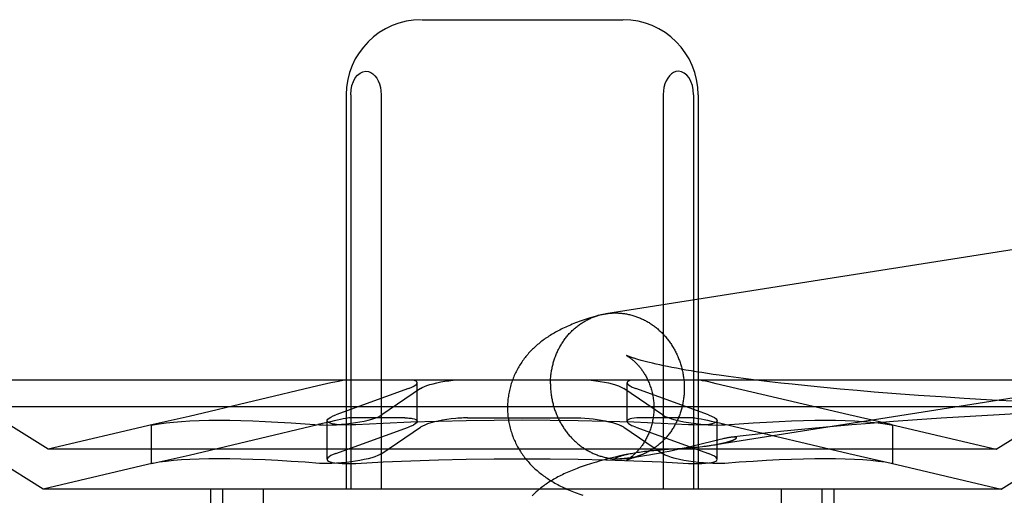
# Model space of a CAD drawing. Header units: inches. Extents: x 0 to 293, y 0 to 190.
# Tile 18 of 65: x 101.602 to 101.864, y 97.104 to 97.231. Entities that reach past the tile are written whole.
import ezdxf

# ---------------------------------------------------------------- set-up
doc = ezdxf.new("R2010")
doc.units = ezdxf.units.IN
doc.header["$LTSCALE"] = 16.12069
doc.header["$MEASUREMENT"] = 0
doc.linetypes.add('HIDDEN', pattern=[0.2, 0.1, -0.1])
doc.layers.add('DEFAULT_2', color=8, linetype='HIDDEN')

msp = doc.modelspace()

# ---------------------------------------------------------------- linework, layer by layer
at = {"layer": 'DEFAULT_2', "color": 8, "linetype": 'HIDDEN'}
for p, q in [((101.70926, 97.23078), (101.76281, 97.23078)), ((101.68916, 97.21078), (101.68916, 97.10578)), ((101.69037, 97.21078), (101.69037, 97.10578)), ((101.69847, 97.21078), (101.69847, 97.10578)), ((101.7736, 97.21078), (101.7736, 97.10578)), ((101.7817, 97.21078), (101.7817, 97.10578)), ((101.78291, 97.21078), (101.78291, 97.10578)), ((101.77267, 97.13884), (101.7717, 97.13905)), ((101.77369, 97.13862), (101.77267, 97.13884)), ((101.77477, 97.1384), (101.77369, 97.13862)), ((101.77591, 97.13817), (101.77477, 97.1384)), ((101.7771, 97.13794), (101.77591, 97.13817)), ((101.77835, 97.13771), (101.7771, 97.13794)), ((101.77965, 97.13748), (101.77835, 97.13771)), ((101.78101, 97.13725), (101.77965, 97.13748)), ((101.78241, 97.13701), (101.78101, 97.13725)), ((101.78387, 97.13678), (101.78241, 97.13701)), ((101.78538, 97.13654), (101.78387, 97.13678)), ((101.78693, 97.1363), (101.78538, 97.13654)), ((101.78854, 97.13607), (101.78693, 97.1363)), ((101.79103, 97.13572), (101.78854, 97.13607)), ((101.79362, 97.13537), (101.79103, 97.13572)), ((101.89196, 97.13478), (101.58011, 97.13478)), ((101.60979, 97.11638), (101.58011, 97.13478)), ((101.68161, 97.13322), (101.64732, 97.12511)), ((101.70807, 97.12381), (101.70807, 97.13408)), ((101.764, 97.1238), (101.764, 97.13408)), ((101.78775, 97.13384), (101.78576, 97.13429)), ((101.82302, 97.12552), (101.78775, 97.13384)), ((101.7963, 97.13502), (101.79362, 97.13537)), ((101.79908, 97.13467), (101.7963, 97.13502)), ((101.80195, 97.13433), (101.79908, 97.13467)), ((101.8049, 97.134), (101.80195, 97.13433)), ((101.80792, 97.13367), (101.8049, 97.134)), ((101.81208, 97.13324), (101.80792, 97.13367)), ((101.81636, 97.13282), (101.81208, 97.13324)), ((101.86229, 97.11638), (101.89196, 97.13478)), ((101.70573, 97.13252), (101.68642, 97.12552)), ((101.70894, 97.13252), (101.69867, 97.12552)), ((101.76239, 97.13292), (101.76313, 97.13252)), ((101.7734, 97.12552), (101.76313, 97.13252)), ((101.76534, 97.13292), (101.76634, 97.13252)), ((101.78565, 97.12552), (101.76634, 97.13252)), ((101.82075, 97.13241), (101.81636, 97.13282)), ((101.82524, 97.13201), (101.82075, 97.13241)), ((101.82983, 97.13162), (101.82524, 97.13201)), ((101.83568, 97.13116), (101.82983, 97.13162)), ((101.84163, 97.13072), (101.83568, 97.13116)), ((101.84768, 97.1303), (101.84163, 97.13072)), ((101.8538, 97.1299), (101.84768, 97.1303)), ((101.8612, 97.12946), (101.8538, 97.1299)), ((101.86863, 97.12905), (101.8612, 97.12946)), ((101.89904, 97.12771), (101.57304, 97.12771)), ((101.6084, 97.10578), (101.57304, 97.12771)), ((101.64732, 97.12511), (101.63771, 97.12293)), ((101.7734, 97.12552), (101.77414, 97.12511)), ((101.78565, 97.12552), (101.78665, 97.12511)), ((101.83436, 97.12293), (101.82302, 97.12552)), ((101.85535, 97.12512), (101.84766, 97.12463)), ((101.86307, 97.12556), (101.85535, 97.12512)), ((101.87079, 97.12597), (101.86307, 97.12556)), ((101.86367, 97.10578), (101.89904, 97.12771)), ((101.63775, 97.12294), (101.60979, 97.11638)), ((101.63771, 97.12293), (101.63732, 97.12283)), ((101.63732, 97.12283), (101.63772, 97.12289)), ((101.63732, 97.11256), (101.63732, 97.12283)), ((101.64732, 97.11484), (101.6816, 97.12294)), ((101.68408, 97.1137), (101.68408, 97.12397)), ((101.70475, 97.12472), (101.69016, 97.12472)), ((101.72145, 97.12472), (101.75062, 97.12472)), ((101.76313, 97.12224), (101.76239, 97.12265)), ((101.76634, 97.12224), (101.76534, 97.12265)), ((101.78191, 97.12472), (101.76732, 97.12472)), ((101.78191, 97.12472), (101.78303, 97.12458)), ((101.78636, 97.12389), (101.78857, 97.12338)), ((101.78799, 97.11369), (101.78799, 97.12397)), ((101.78857, 97.12338), (101.7922, 97.12254)), ((101.7922, 97.12254), (101.82302, 97.11525)), ((101.82381, 97.12286), (101.81895, 97.12244)), ((101.82873, 97.12327), (101.82381, 97.12286)), ((101.83497, 97.12375), (101.82873, 97.12327)), ((101.83433, 97.12293), (101.86229, 97.11638)), ((101.83435, 97.12289), (101.83475, 97.12282)), ((101.83475, 97.12282), (101.83436, 97.12293)), ((101.83475, 97.11256), (101.83475, 97.12283)), ((101.84129, 97.1242), (101.83497, 97.12375)), ((101.84766, 97.12463), (101.84129, 97.1242)), ((101.68642, 97.11525), (101.70573, 97.12224)), ((101.69867, 97.11525), (101.70894, 97.12224)), ((101.76313, 97.12224), (101.7734, 97.11525)), ((101.76634, 97.12224), (101.78565, 97.11525)), ((101.79486, 97.11995), (101.79181, 97.11958)), ((101.79813, 97.12034), (101.79486, 97.11995)), ((101.80147, 97.12071), (101.79813, 97.12034)), ((101.80486, 97.12108), (101.80147, 97.12071)), ((101.80947, 97.12155), (101.80486, 97.12108)), ((101.81417, 97.122), (101.80947, 97.12155)), ((101.81895, 97.12244), (101.81417, 97.122)), ((101.78186, 97.11728), (101.78083, 97.11704)), ((101.78332, 97.11764), (101.78186, 97.11728)), ((101.78739, 97.11865), (101.78332, 97.11764)), ((101.78682, 97.11748), (101.78722, 97.11755)), ((101.78806, 97.11881), (101.78739, 97.11865)), ((101.78868, 97.11896), (101.78806, 97.11881)), ((101.86229, 97.11638), (101.60979, 97.11638)), ((101.63771, 97.11266), (101.64732, 97.11484)), ((101.76418, 97.11508), (101.76288, 97.11479)), ((101.76912, 97.1147), (101.7681, 97.11453)), ((101.7699, 97.11483), (101.76912, 97.1147)), ((101.77078, 97.11498), (101.7699, 97.11483)), ((101.77177, 97.11515), (101.77078, 97.11498)), ((101.77106, 97.11608), (101.77204, 97.11617)), ((101.77285, 97.11535), (101.77177, 97.11515)), ((101.77204, 97.11617), (101.77304, 97.11625)), ((101.774, 97.11557), (101.77285, 97.11535)), ((101.77304, 97.11625), (101.77403, 97.11633)), ((101.77414, 97.11484), (101.7734, 97.11525)), ((101.77518, 97.11581), (101.774, 97.11557)), ((101.77403, 97.11633), (101.776, 97.11647)), ((101.77635, 97.11605), (101.77518, 97.11581)), ((101.776, 97.11647), (101.77883, 97.11666)), ((101.77752, 97.11629), (101.77635, 97.11605)), ((101.77866, 97.11654), (101.77752, 97.11629)), ((101.77976, 97.11679), (101.77866, 97.11654)), ((101.77883, 97.11666), (101.78016, 97.11676)), ((101.78083, 97.11704), (101.77976, 97.11679)), ((101.78016, 97.11676), (101.78101, 97.11682)), ((101.78101, 97.11682), (101.78182, 97.11689)), ((101.78182, 97.11689), (101.78261, 97.11697)), ((101.78261, 97.11697), (101.78335, 97.11704)), ((101.78335, 97.11704), (101.78406, 97.11712)), ((101.78665, 97.11484), (101.78565, 97.11525)), ((101.82302, 97.11525), (101.83436, 97.11266)), ((101.63775, 97.11266), (101.6084, 97.10578)), ((101.63732, 97.11255), (101.63771, 97.11266)), ((101.63772, 97.11262), (101.63732, 97.11255)), ((101.76141, 97.11376), (101.76139, 97.11376)), ((101.76148, 97.11376), (101.76146, 97.11376)), ((101.76153, 97.11376), (101.7615, 97.11376)), ((101.76157, 97.11376), (101.76155, 97.11376)), ((101.76162, 97.11376), (101.76159, 97.11376)), ((101.76166, 97.11376), (101.76164, 97.11376)), ((101.76172, 97.11376), (101.76169, 97.11376)), ((101.76191, 97.11377), (101.76184, 97.11377)), ((101.76198, 97.11377), (101.76191, 97.11377)), ((101.76207, 97.11378), (101.76198, 97.11377)), ((101.76216, 97.11378), (101.76207, 97.11378)), ((101.76226, 97.11379), (101.76216, 97.11378)), ((101.76237, 97.1138), (101.76226, 97.11379)), ((101.76248, 97.11381), (101.76237, 97.1138)), ((101.76261, 97.11382), (101.76248, 97.11381)), ((101.76275, 97.11383), (101.76261, 97.11382)), ((101.7629, 97.11384), (101.76275, 97.11383)), ((101.76307, 97.11386), (101.7629, 97.11384)), ((101.76324, 97.11387), (101.76307, 97.11386)), ((101.76343, 97.11389), (101.76324, 97.11387)), ((101.76375, 97.11393), (101.76343, 97.11389)), ((101.76409, 97.11397), (101.76375, 97.11393)), ((101.76448, 97.11402), (101.76409, 97.11397)), ((101.76492, 97.11407), (101.76448, 97.11402)), ((101.76543, 97.11414), (101.76492, 97.11407)), ((101.76602, 97.11422), (101.76543, 97.11414)), ((101.7667, 97.11432), (101.76602, 97.11422)), ((101.7675, 97.11444), (101.7667, 97.11432)), ((101.83433, 97.11266), (101.86367, 97.10578)), ((101.83475, 97.11255), (101.83435, 97.11262)), ((101.83436, 97.11266), (101.83475, 97.11255)), ((101.86367, 97.10578), (101.6084, 97.10578)), ((101.65304, 97.10578), (101.65304, 96.94953)), ((101.65624, 97.10578), (101.65624, 96.94953)), ((101.66705, 97.10578), (101.66705, 96.94953)), ((101.80502, 97.10578), (101.80502, 96.94953)), ((101.81583, 97.10578), (101.81583, 96.94953)), ((101.81904, 97.10578), (101.81904, 96.94953))]:
    msp.add_line(p, q, dxfattribs=at)
for points in [[(101.69037, 97.21078), (101.69046, 97.21206), (101.69069, 97.21324), (101.69108, 97.21432), (101.69158, 97.21526), (101.69218, 97.216), (101.69286, 97.21655), (101.69361, 97.21689), (101.69442, 97.21703)], [(101.69442, 97.21703), (101.69508, 97.21694), (101.6957, 97.21671), (101.69628, 97.21634), (101.6968, 97.21584), (101.69728, 97.21522), (101.69768, 97.2145), (101.69801, 97.21367), (101.69826, 97.21276), (101.69841, 97.2118), (101.69847, 97.21078)], [(101.77765, 97.21703), (101.77699, 97.21694), (101.77637, 97.21671), (101.77579, 97.21634), (101.77527, 97.21584), (101.7748, 97.21522), (101.77439, 97.2145), (101.77406, 97.21367), (101.77381, 97.21276), (101.77366, 97.2118), (101.7736, 97.21078)], [(101.7817, 97.21078), (101.78161, 97.21206), (101.78138, 97.21324), (101.781, 97.21432), (101.78049, 97.21526), (101.77989, 97.216), (101.77921, 97.21655), (101.77846, 97.21689), (101.77765, 97.21703)], [(101.97884, 97.18695), (101.97857, 97.18696), (101.97829, 97.18696), (101.97802, 97.18696), (101.97774, 97.18695), (101.97747, 97.18694), (101.9772, 97.18692), (101.97692, 97.1869), (101.97665, 97.18687), (101.97638, 97.18684), (101.97611, 97.18681), (101.97584, 97.18677), (101.75835, 97.15248)], [(101.75642, 97.15205), (101.75576, 97.15186), (101.75511, 97.15167), (101.75449, 97.15148), (101.7539, 97.15129), (101.75332, 97.1511), (101.75277, 97.15092), (101.75224, 97.15074), (101.75172, 97.15055), (101.75122, 97.15037), (101.75073, 97.15019), (101.75026, 97.15001), (101.74979, 97.14983), (101.74934, 97.14965), (101.7489, 97.14946), (101.74847, 97.14928), (101.74804, 97.14909), (101.74762, 97.1489), (101.74721, 97.14871), (101.74681, 97.14852), (101.74641, 97.14833), (101.74603, 97.14813), (101.74564, 97.14793), (101.74527, 97.14773), (101.7449, 97.14753), (101.74453, 97.14732), (101.74418, 97.14711), (101.74383, 97.14691), (101.74349, 97.14669), (101.74315, 97.14648), (101.74283, 97.14627), (101.74251, 97.14605), (101.74219, 97.14584), (101.74189, 97.14562), (101.74159, 97.1454), (101.74129, 97.14518), (101.741, 97.14495), (101.74071, 97.14472), (101.74043, 97.14449), (101.74014, 97.14425), (101.73986, 97.14401), (101.73959, 97.14376), (101.73931, 97.14351), (101.73904, 97.14325), (101.73878, 97.14299), (101.73851, 97.14273), (101.73826, 97.14246), (101.73801, 97.14219), (101.73776, 97.14192), (101.73752, 97.14164), (101.73728, 97.14136), (101.73704, 97.14108), (101.73681, 97.14079), (101.73659, 97.1405), (101.73637, 97.1402), (101.73615, 97.1399), (101.73594, 97.1396), (101.73573, 97.13929), (101.73553, 97.13898), (101.73533, 97.13867), (101.73514, 97.13835), (101.73495, 97.13802), (101.73477, 97.13769), (101.73459, 97.13736), (101.73442, 97.13703), (101.73425, 97.13669), (101.73409, 97.13635), (101.73394, 97.136), (101.73379, 97.13565), (101.73364, 97.1353), (101.73351, 97.13494), (101.73337, 97.13458), (101.73325, 97.13422), (101.73313, 97.13386), (101.73301, 97.13349), (101.73291, 97.13312), (101.73281, 97.13275), (101.73271, 97.13237), (101.73263, 97.132), (101.73255, 97.13162), (101.73247, 97.13124), (101.73241, 97.13086), (101.73235, 97.13047), (101.7323, 97.13009), (101.73225, 97.1297), (101.73221, 97.12932), (101.73218, 97.12893), (101.73216, 97.12854), (101.73214, 97.12816), (101.73213, 97.12777), (101.73213, 97.12741)], [(101.74357, 97.13377), (101.74357, 97.13407), (101.74357, 97.13437), (101.74358, 97.13467), (101.7436, 97.13497), (101.74362, 97.13526), (101.74364, 97.13556), (101.74367, 97.13586), (101.7437, 97.13616), (101.74374, 97.13645), (101.74378, 97.13675), (101.74382, 97.13704), (101.74387, 97.13734), (101.74392, 97.13763), (101.74398, 97.13792), (101.74404, 97.13821), (101.7441, 97.1385), (101.74417, 97.13879), (101.74425, 97.13907), (101.74432, 97.13936), (101.7444, 97.13964), (101.74449, 97.13992), (101.74458, 97.1402), (101.74467, 97.14048), (101.74477, 97.14076), (101.74487, 97.14104), (101.74498, 97.14131), (101.74508, 97.14158), (101.7452, 97.14185), (101.74531, 97.14212), (101.74543, 97.14238), (101.74556, 97.14265), (101.74569, 97.14291), (101.74582, 97.14317), (101.74595, 97.14342), (101.74609, 97.14368), (101.74624, 97.14393), (101.74638, 97.14418), (101.74653, 97.14442), (101.74668, 97.14467), (101.74684, 97.14491), (101.747, 97.14515), (101.74717, 97.14538), (101.74733, 97.14561), (101.7475, 97.14584), (101.74768, 97.14607), (101.74785, 97.14629), (101.74803, 97.14651), (101.74822, 97.14673), (101.7484, 97.14694), (101.74859, 97.14716), (101.74879, 97.14736), (101.74898, 97.14757), (101.74918, 97.14777), (101.74938, 97.14796), (101.74959, 97.14816), (101.74979, 97.14835), (101.75, 97.14854), (101.75022, 97.14872), (101.75043, 97.1489), (101.75065, 97.14907), (101.75087, 97.14925), (101.75109, 97.14941), (101.75132, 97.14958), (101.75154, 97.14974), (101.75177, 97.14989), (101.75201, 97.15005), (101.75224, 97.15019), (101.75248, 97.15034), (101.75272, 97.15048), (101.75296, 97.15062), (101.7532, 97.15075), (101.75344, 97.15088), (101.75369, 97.151), (101.75394, 97.15112), (101.75419, 97.15123), (101.75444, 97.15135), (101.7547, 97.15145), (101.75495, 97.15156), (101.75521, 97.15165), (101.75547, 97.15175), (101.75572, 97.15184), (101.75599, 97.15192), (101.75625, 97.152)], [(101.75642, 97.15205), (101.75651, 97.15208), (101.75678, 97.15215), (101.75704, 97.15222), (101.75731, 97.15228), (101.75758, 97.15234), (101.75784, 97.15239), (101.75811, 97.15244), (101.75835, 97.15248)], [(101.75838, 97.15248), (101.75865, 97.15252), (101.75893, 97.15256), (101.7592, 97.15259), (101.75947, 97.15262), (101.75974, 97.15264), (101.76002, 97.15265), (101.76029, 97.15267), (101.76057, 97.15267), (101.76084, 97.15268), (101.76111, 97.15267), (101.76139, 97.15267)], [(101.76139, 97.15267), (101.76166, 97.15266), (101.76194, 97.15264), (101.76221, 97.15262), (101.76249, 97.1526), (101.76276, 97.15257), (101.76303, 97.15253), (101.76331, 97.1525), (101.76358, 97.15245), (101.76385, 97.15241), (101.76412, 97.15235), (101.76439, 97.1523), (101.76466, 97.15224), (101.76493, 97.15217), (101.7652, 97.1521), (101.76547, 97.15203), (101.76574, 97.15195), (101.766, 97.15186), (101.76627, 97.15177), (101.76653, 97.15168), (101.76679, 97.15159), (101.76705, 97.15148), (101.76731, 97.15138), (101.76757, 97.15127), (101.76783, 97.15115), (101.76808, 97.15104), (101.76834, 97.15091), (101.76859, 97.15079), (101.76884, 97.15066), (101.76909, 97.15052), (101.76933, 97.15038), (101.76958, 97.15024), (101.76982, 97.15009), (101.77006, 97.14994), (101.7703, 97.14979), (101.77054, 97.14963), (101.77077, 97.14946), (101.771, 97.1493), (101.77123, 97.14913), (101.77146, 97.14895), (101.77169, 97.14877), (101.77191, 97.14859), (101.77213, 97.14841), (101.77235, 97.14822), (101.77256, 97.14802), (101.77277, 97.14783), (101.77298, 97.14763), (101.77319, 97.14743), (101.7734, 97.14722), (101.7736, 97.14701), (101.7738, 97.1468), (101.77399, 97.14658), (101.77418, 97.14636), (101.77437, 97.14614), (101.77456, 97.14591), (101.77474, 97.14568), (101.77492, 97.14545), (101.7751, 97.14522), (101.77527, 97.14498), (101.77544, 97.14474), (101.77561, 97.1445), (101.77578, 97.14425), (101.77594, 97.144), (101.77609, 97.14375), (101.77625, 97.1435), (101.7764, 97.14324), (101.77654, 97.14299), (101.77668, 97.14273), (101.77682, 97.14246), (101.77696, 97.1422), (101.77709, 97.14193), (101.77722, 97.14166), (101.77734, 97.14139), (101.77746, 97.14112), (101.77758, 97.14084), (101.77769, 97.14057), (101.7778, 97.14029), (101.77791, 97.14001), (101.77801, 97.13973), (101.7781, 97.13944), (101.7782, 97.13916), (101.77829, 97.13887), (101.77837, 97.13859), (101.77845, 97.1383), (101.77853, 97.13801), (101.7786, 97.13772), (101.77867, 97.13742), (101.77874, 97.13713), (101.7788, 97.13684), (101.77886, 97.13654), (101.77891, 97.13625), (101.77896, 97.13595), (101.779, 97.13565), (101.77904, 97.13536), (101.77908, 97.13506), (101.77911, 97.13476), (101.77914, 97.13446), (101.77916, 97.13416), (101.77918, 97.13386), (101.77919, 97.13356), (101.7792, 97.13326), (101.77921, 97.13296), (101.77921, 97.13266)], [(101.78406, 97.11712), (101.78439, 97.11716), (101.78472, 97.11719), (101.78504, 97.11723), (101.78534, 97.11727), (101.78564, 97.11731), (101.78593, 97.11735), (101.7862, 97.11739), (101.78647, 97.11743), (101.98188, 97.14824)], [(101.76382, 97.14134), (101.76381, 97.14134), (101.76381, 97.14134), (101.76383, 97.14133), (101.76385, 97.14132), (101.76388, 97.1413), (101.76391, 97.14129), (101.76395, 97.14126), (101.76399, 97.14124), (101.76404, 97.14121), (101.7641, 97.14118), (101.76416, 97.14114), (101.76422, 97.1411), (101.76429, 97.14105), (101.76437, 97.141), (101.76445, 97.14095), (101.76453, 97.1409), (101.76462, 97.14084), (101.76471, 97.14077), (101.7648, 97.1407), (101.7649, 97.14063), (101.765, 97.14056), (101.7651, 97.14048), (101.76521, 97.14039), (101.76531, 97.1403), (101.76543, 97.14021), (101.76554, 97.14011), (101.76566, 97.14001), (101.76578, 97.1399), (101.7659, 97.13979), (101.76602, 97.13968), (101.76615, 97.13955), (101.76628, 97.13943), (101.76641, 97.1393), (101.76654, 97.13916), (101.76668, 97.13902), (101.76681, 97.13887), (101.76695, 97.13872), (101.76709, 97.13856), (101.76723, 97.13839), (101.76737, 97.13822), (101.76751, 97.13804), (101.76765, 97.13786), (101.76779, 97.13767), (101.76794, 97.13747), (101.76808, 97.13727), (101.76822, 97.13706), (101.76837, 97.13684), (101.76851, 97.13662), (101.76865, 97.13639), (101.76879, 97.13615), (101.76893, 97.13591), (101.76906, 97.13566), (101.7692, 97.1354), (101.76933, 97.13514), (101.76946, 97.13487), (101.76959, 97.1346), (101.76971, 97.13431), (101.76983, 97.13402), (101.76995, 97.13373), (101.77006, 97.13343), (101.77017, 97.13313), (101.77028, 97.13281), (101.77037, 97.1325), (101.77047, 97.13218), (101.77056, 97.13185), (101.77064, 97.13153), (101.77071, 97.13119), (101.77079, 97.13086), (101.77085, 97.13052), (101.77091, 97.13018), (101.77096, 97.12983), (101.771, 97.12949), (101.77104, 97.12914), (101.77107, 97.12879), (101.7711, 97.12844), (101.77111, 97.12809), (101.77112, 97.12773), (101.77113, 97.12741)], [(101.7717, 97.13905), (101.77079, 97.13926), (101.77036, 97.13936), (101.76995, 97.13946), (101.76954, 97.13956), (101.76916, 97.13966), (101.76879, 97.13976), (101.76843, 97.13985), (101.76809, 97.13994), (101.76776, 97.14003), (101.76744, 97.14012), (101.76714, 97.1402), (101.76686, 97.14028), (101.76659, 97.14036), (101.76633, 97.14044), (101.76609, 97.14052), (101.76586, 97.14059), (101.76565, 97.14066), (101.76545, 97.14072), (101.76526, 97.14079), (101.76508, 97.14084), (101.76492, 97.1409), (101.76477, 97.14096), (101.76463, 97.14101), (101.76451, 97.14105), (101.76439, 97.1411), (101.76429, 97.14114), (101.7642, 97.14117), (101.76412, 97.14121), (101.76405, 97.14123), (101.76398, 97.14126), (101.76393, 97.14128), (101.76389, 97.1413), (101.76386, 97.14132), (101.76383, 97.14133), (101.76383, 97.14133)], [(101.68866, 97.13478), (101.68792, 97.13463), (101.68708, 97.13446), (101.68613, 97.13425), (101.6851, 97.13402), (101.68161, 97.13322)], [(101.70573, 97.13252), (101.70642, 97.13279), (101.707, 97.13306), (101.70746, 97.13333), (101.7078, 97.13359), (101.708, 97.13384), (101.70807, 97.13408)], [(101.70807, 97.13408), (101.70801, 97.13429), (101.70782, 97.13448), (101.7075, 97.13464), (101.70707, 97.13478)], [(101.70894, 97.13252), (101.7094, 97.13279), (101.70998, 97.13306), (101.71067, 97.13333), (101.71147, 97.13359), (101.71235, 97.13384), (101.71331, 97.13408), (101.71434, 97.13429), (101.71541, 97.13448), (101.71651, 97.13464), (101.71763, 97.13478)], [(101.74357, 97.13377), (101.74357, 97.13347), (101.74357, 97.13317), (101.74358, 97.13287), (101.7436, 97.13257), (101.74362, 97.13227), (101.74364, 97.13197), (101.74367, 97.13167), (101.7437, 97.13138), (101.74374, 97.13108), (101.74378, 97.13078), (101.74382, 97.13048), (101.74387, 97.13019), (101.74392, 97.12989), (101.74398, 97.1296), (101.74404, 97.1293), (101.7441, 97.12901), (101.74417, 97.12872), (101.74425, 97.12843), (101.74432, 97.12814), (101.7444, 97.12785), (101.74449, 97.12756), (101.74458, 97.12727), (101.74467, 97.12699), (101.74477, 97.12671), (101.74487, 97.12642), (101.74498, 97.12614), (101.74508, 97.12587), (101.7452, 97.12559), (101.74531, 97.12531), (101.74543, 97.12504), (101.74556, 97.12477), (101.74569, 97.1245), (101.74582, 97.12423), (101.74595, 97.12397), (101.74609, 97.12371), (101.74624, 97.12345), (101.74638, 97.12319), (101.74653, 97.12293), (101.74668, 97.12268), (101.74684, 97.12243), (101.747, 97.12218), (101.74717, 97.12194), (101.74733, 97.12169), (101.7475, 97.12145), (101.74768, 97.12122), (101.74785, 97.12098), (101.74803, 97.12075), (101.74822, 97.12052), (101.7484, 97.1203), (101.74859, 97.12007), (101.74879, 97.11985), (101.74898, 97.11964), (101.74918, 97.11942), (101.74938, 97.11921), (101.74959, 97.11901), (101.74979, 97.1188), (101.75, 97.1186), (101.75022, 97.11841), (101.75043, 97.11822), (101.75065, 97.11803), (101.75087, 97.11784), (101.75109, 97.11766), (101.75132, 97.11748), (101.75154, 97.11731), (101.75177, 97.11714), (101.75201, 97.11697), (101.75224, 97.11681), (101.75248, 97.11665), (101.75272, 97.11649), (101.75296, 97.11634), (101.7532, 97.11619), (101.75344, 97.11605), (101.75369, 97.11591), (101.75394, 97.11578), (101.75419, 97.11565), (101.75444, 97.11552), (101.7547, 97.1154), (101.75495, 97.11528), (101.75521, 97.11516), (101.75547, 97.11505), (101.75572, 97.11495), (101.75599, 97.11485), (101.75625, 97.11475), (101.75651, 97.11466), (101.75678, 97.11457), (101.75704, 97.11449), (101.75731, 97.11441), (101.75758, 97.11433), (101.75784, 97.11426), (101.75811, 97.1142), (101.75838, 97.11414), (101.75865, 97.11408), (101.75893, 97.11403), (101.7592, 97.11398), (101.75947, 97.11394), (101.75974, 97.1139), (101.76002, 97.11386), (101.76029, 97.11384), (101.76057, 97.11381), (101.76084, 97.11379), (101.76111, 97.11378), (101.76139, 97.11376)], [(101.75445, 97.13478), (101.75564, 97.13463), (101.75681, 97.13446), (101.75793, 97.13425), (101.759, 97.13402), (101.76, 97.13377), (101.7609, 97.1335), (101.76171, 97.13322), (101.76239, 97.13292)], [(101.765, 97.13478), (101.76454, 97.13463), (101.76422, 97.13446), (101.76404, 97.13425), (101.764, 97.13408)], [(101.764, 97.13408), (101.764, 97.13402), (101.76412, 97.13377), (101.76438, 97.1335), (101.76479, 97.13322), (101.76534, 97.13292)], [(101.78576, 97.13429), (101.78488, 97.13448), (101.7841, 97.13464), (101.78341, 97.13478)], [(101.77921, 97.13266), (101.77921, 97.13236), (101.7792, 97.13206), (101.77919, 97.13176), (101.77918, 97.13147), (101.77916, 97.13117), (101.77914, 97.13087), (101.77911, 97.13057), (101.77908, 97.13028), (101.77904, 97.12998), (101.779, 97.12969), (101.77896, 97.12939), (101.77891, 97.1291), (101.77886, 97.12881), (101.7788, 97.12851), (101.77874, 97.12822), (101.77867, 97.12793), (101.7786, 97.12765), (101.77853, 97.12736), (101.77845, 97.12708), (101.77837, 97.12679), (101.77829, 97.12651), (101.7782, 97.12623), (101.7781, 97.12595), (101.77801, 97.12567), (101.77791, 97.1254), (101.7778, 97.12512), (101.77769, 97.12485), (101.77758, 97.12458), (101.77746, 97.12432), (101.77734, 97.12405), (101.77722, 97.12379), (101.77709, 97.12353), (101.77696, 97.12327), (101.77682, 97.12301), (101.77668, 97.12276), (101.77654, 97.12251), (101.7764, 97.12226), (101.77625, 97.12201), (101.77609, 97.12177), (101.77594, 97.12153), (101.77578, 97.12129), (101.77561, 97.12105), (101.77544, 97.12082), (101.77527, 97.12059), (101.7751, 97.12036), (101.77492, 97.12014), (101.77474, 97.11992), (101.77456, 97.1197), (101.77437, 97.11949), (101.77418, 97.11928), (101.77399, 97.11907), (101.7738, 97.11887), (101.7736, 97.11867), (101.7734, 97.11847), (101.77319, 97.11827), (101.77298, 97.11808), (101.77277, 97.1179), (101.77256, 97.11771), (101.77235, 97.11754), (101.77213, 97.11736), (101.77191, 97.11719), (101.77169, 97.11702), (101.77146, 97.11686), (101.77123, 97.1167), (101.771, 97.11654), (101.77077, 97.11639), (101.77054, 97.11624), (101.7703, 97.11609), (101.77006, 97.11595), (101.76982, 97.11582), (101.76958, 97.11568), (101.76933, 97.11556), (101.76909, 97.11543), (101.76884, 97.11531), (101.76859, 97.1152), (101.76834, 97.11509), (101.76808, 97.11498), (101.76783, 97.11488), (101.76757, 97.11478), (101.76731, 97.11469), (101.76705, 97.1146), (101.76679, 97.11451), (101.76655, 97.11444)], [(101.68408, 97.12396), (101.68412, 97.12413), (101.68429, 97.12439), (101.68462, 97.12466), (101.68508, 97.12494), (101.68569, 97.12523), (101.68642, 97.12552)], [(101.68927, 97.12314), (101.69047, 97.12329), (101.69167, 97.12347), (101.69283, 97.12367), (101.69395, 97.12389), (101.69499, 97.12413), (101.69595, 97.12439), (101.69681, 97.12466), (101.69755, 97.12494), (101.69818, 97.12523), (101.69867, 97.12552)], [(101.73213, 97.12741), (101.73213, 97.12705), (101.73214, 97.12665), (101.73216, 97.12626), (101.73218, 97.12587), (101.73221, 97.12548), (101.73225, 97.12509), (101.7323, 97.1247), (101.73235, 97.12431), (101.73241, 97.12393), (101.73248, 97.12354), (101.73256, 97.12316), (101.73264, 97.12278), (101.73272, 97.1224), (101.73282, 97.12202), (101.73292, 97.12165), (101.73303, 97.12127), (101.73315, 97.1209), (101.73327, 97.12054), (101.73339, 97.12017), (101.73353, 97.11981), (101.73367, 97.11945), (101.73382, 97.1191), (101.73397, 97.11874), (101.73413, 97.1184), (101.73429, 97.11805), (101.73446, 97.11771), (101.73463, 97.11737), (101.73481, 97.11704), (101.735, 97.11671), (101.73519, 97.11638), (101.73539, 97.11606), (101.73559, 97.11574), (101.73579, 97.11543), (101.736, 97.11512), (101.73622, 97.11482), (101.73644, 97.11452), (101.73666, 97.11422), (101.73689, 97.11393), (101.73712, 97.11364), (101.73736, 97.11335), (101.7376, 97.11307), (101.73785, 97.11279), (101.7381, 97.11252), (101.73836, 97.11224), (101.73862, 97.11198), (101.73888, 97.11171), (101.73915, 97.11145), (101.73943, 97.1112), (101.73971, 97.11094), (101.73999, 97.1107), (101.74027, 97.11045), (101.74056, 97.11022), (101.74084, 97.10998), (101.74114, 97.10975), (101.74143, 97.10953), (101.74173, 97.1093), (101.74204, 97.10908), (101.74235, 97.10886), (101.74267, 97.10865), (101.743, 97.10843), (101.74333, 97.10822), (101.74367, 97.108), (101.74402, 97.10779), (101.74438, 97.10758), (101.74474, 97.10737), (101.74511, 97.10716), (101.74549, 97.10696), (101.74588, 97.10676), (101.74627, 97.10656), (101.74667, 97.10636), (101.74708, 97.10616), (101.74749, 97.10597), (101.74791, 97.10578), (101.74834, 97.10559), (101.74878, 97.1054), (101.74923, 97.10521), (101.74968, 97.10503), (101.75015, 97.10484), (101.75064, 97.10466), (101.75113, 97.10447), (101.75164, 97.10429), (101.75217, 97.1041)], [(101.77113, 97.12741), (101.77112, 97.12708), (101.77111, 97.12673), (101.7711, 97.12638), (101.77107, 97.12604), (101.77104, 97.12569), (101.77101, 97.12535), (101.77096, 97.125), (101.77091, 97.12466), (101.77085, 97.12432), (101.77079, 97.12399), (101.77072, 97.12366), (101.77065, 97.12333), (101.77057, 97.123), (101.77048, 97.12268), (101.77039, 97.12236), (101.77029, 97.12205), (101.77019, 97.12174), (101.77009, 97.12144), (101.76997, 97.12114), (101.76986, 97.12085), (101.76974, 97.12056), (101.76962, 97.12028), (101.76949, 97.12001), (101.76937, 97.11974), (101.76924, 97.11948), (101.7691, 97.11922), (101.76897, 97.11897), (101.76883, 97.11873), (101.76869, 97.1185), (101.76855, 97.11827), (101.76841, 97.11804), (101.76827, 97.11783), (101.76813, 97.11762), (101.76799, 97.11741), (101.76785, 97.11722), (101.76771, 97.11703), (101.76757, 97.11684), (101.76743, 97.11667), (101.76729, 97.11649), (101.76715, 97.11633), (101.76701, 97.11617), (101.76687, 97.11601), (101.76674, 97.11586), (101.76661, 97.11572), (101.76647, 97.11558), (101.76634, 97.11545), (101.76622, 97.11532), (101.76609, 97.1152), (101.76597, 97.11508), (101.76584, 97.11497), (101.76573, 97.11486), (101.76561, 97.11476), (101.76549, 97.11466), (101.76538, 97.11456), (101.76527, 97.11447), (101.76516, 97.11439), (101.76506, 97.11431), (101.76496, 97.11423), (101.76486, 97.11415), (101.76477, 97.11408), (101.76468, 97.11402), (101.76459, 97.11396), (101.7645, 97.1139), (101.76442, 97.11384), (101.76435, 97.11379), (101.76427, 97.11375), (101.76421, 97.1137), (101.76414, 97.11366), (101.76408, 97.11363), (101.76403, 97.1136), (101.76398, 97.11357), (101.76394, 97.11354), (101.7639, 97.11352), (101.76387, 97.11351), (101.76384, 97.11349), (101.76383, 97.11348), (101.76382, 97.11348)], [(101.77414, 97.12511), (101.77489, 97.1248), (101.77578, 97.1245), (101.77679, 97.12421), (101.77791, 97.12394), (101.77911, 97.12369), (101.78037, 97.12347), (101.78167, 97.12328), (101.78299, 97.12312), (101.78431, 97.12299), (101.7856, 97.1229), (101.78683, 97.12285), (101.78799, 97.12282), (101.78906, 97.12284), (101.79002, 97.12289)], [(101.78665, 97.12511), (101.78724, 97.1248), (101.78767, 97.1245), (101.78792, 97.12421), (101.78799, 97.12396)], [(101.63772, 97.12289), (101.63937, 97.12317), (101.64118, 97.12341), (101.64315, 97.12362), (101.64527, 97.1238), (101.64754, 97.12393), (101.64996, 97.12403), (101.65254, 97.12409), (101.65525, 97.12411), (101.65812, 97.12409), (101.66112, 97.12403), (101.66427, 97.12393), (101.66756, 97.1238), (101.67098, 97.12362), (101.67453, 97.12341), (101.67823, 97.12317), (101.68205, 97.12289)], [(101.69016, 97.12472), (101.68988, 97.1247), (101.68949, 97.12465), (101.68898, 97.12457), (101.68837, 97.12445), (101.68766, 97.12431), (101.68685, 97.12414), (101.68595, 97.12394), (101.68496, 97.12372), (101.6816, 97.12294)], [(101.68205, 97.12289), (101.68304, 97.12284), (101.68414, 97.12282), (101.68534, 97.12285), (101.68661, 97.12291), (101.68793, 97.12301), (101.68927, 97.12314)], [(101.68542, 97.12314), (101.68488, 97.12329), (101.68447, 97.12347), (101.68421, 97.12367), (101.68409, 97.12389), (101.68408, 97.12396)], [(101.6917, 97.12289), (101.69043, 97.12284), (101.68921, 97.12282), (101.68809, 97.12285), (101.68707, 97.12291), (101.68617, 97.12301), (101.68542, 97.12314)], [(101.73604, 97.12411), (101.72858, 97.12407), (101.72114, 97.12397), (101.71372, 97.1238), (101.70633, 97.12356), (101.69899, 97.12326), (101.6917, 97.12289)], [(101.70475, 97.12472), (101.70513, 97.12471), (101.70549, 97.1247), (101.70583, 97.12468), (101.70615, 97.12465), (101.70645, 97.12462), (101.70673, 97.12458)], [(101.70807, 97.12381), (101.70804, 97.12364), (101.70786, 97.12338), (101.70754, 97.12311), (101.70707, 97.12282), (101.70646, 97.12254), (101.70573, 97.12224)], [(101.70673, 97.12458), (101.70727, 97.12445), (101.70768, 97.12429), (101.70794, 97.1241), (101.70806, 97.12389), (101.70807, 97.12381)], [(101.71834, 97.12458), (101.71714, 97.12445), (101.71595, 97.12429), (101.71479, 97.1241), (101.71368, 97.12389), (101.71264, 97.12364), (101.71167, 97.12338), (101.71081, 97.12311), (101.71006, 97.12282), (101.70944, 97.12254), (101.70894, 97.12224)], [(101.72145, 97.12472), (101.72095, 97.12471), (101.72044, 97.1247), (101.71992, 97.12468), (101.7194, 97.12465), (101.71887, 97.12462), (101.71834, 97.12458)], [(101.78037, 97.12289), (101.77308, 97.12326), (101.76574, 97.12356), (101.75835, 97.1238), (101.75093, 97.12397), (101.74349, 97.12407), (101.73604, 97.12411)], [(101.75062, 97.12472), (101.75167, 97.1247), (101.75275, 97.12465), (101.75384, 97.12457), (101.75494, 97.12445), (101.75603, 97.12431), (101.7571, 97.12414), (101.75814, 97.12394), (101.75913, 97.12372), (101.76007, 97.12347), (101.76093, 97.12321), (101.76171, 97.12294), (101.76239, 97.12265)], [(101.76732, 97.12472), (101.76655, 97.1247), (101.76587, 97.12465), (101.76528, 97.12457), (101.7648, 97.12445), (101.76442, 97.12431), (101.76416, 97.12414), (101.76402, 97.12394), (101.764, 97.12381)], [(101.764, 97.12381), (101.76401, 97.12372), (101.76413, 97.12347), (101.76439, 97.12321), (101.76479, 97.12294), (101.76534, 97.12265)], [(101.78799, 97.12396), (101.78788, 97.12369), (101.78761, 97.12347), (101.78716, 97.12328), (101.78655, 97.12312), (101.78579, 97.12299), (101.7849, 97.1229), (101.7839, 97.12285), (101.78279, 97.12282), (101.78161, 97.12284), (101.78037, 97.12289)], [(101.78303, 97.12458), (101.7837, 97.12445), (101.78448, 97.12429), (101.78537, 97.1241), (101.78636, 97.12389)], [(101.79002, 97.12289), (101.79384, 97.12317), (101.79754, 97.12341), (101.80109, 97.12362), (101.80452, 97.1238), (101.8078, 97.12393), (101.81095, 97.12403), (101.81395, 97.12409), (101.81682, 97.12411), (101.81953, 97.12409), (101.82211, 97.12403), (101.82453, 97.12393), (101.8268, 97.1238), (101.82892, 97.12362), (101.83089, 97.12341), (101.8327, 97.12317), (101.83435, 97.12289)], [(101.78722, 97.11755), (101.78745, 97.11759), (101.78767, 97.11763), (101.78788, 97.11766), (101.78808, 97.1177), (101.78828, 97.11774), (101.78847, 97.11778), (101.78865, 97.11781), (101.78882, 97.11785), (101.78899, 97.11788), (101.78915, 97.11792), (101.78931, 97.11795), (101.78945, 97.11799), (101.7896, 97.11802), (101.78973, 97.11805), (101.78986, 97.11808), (101.78998, 97.11811), (101.7901, 97.11814), (101.79022, 97.11817), (101.79033, 97.1182), (101.79043, 97.11823), (101.79053, 97.11826), (101.79063, 97.11829), (101.79073, 97.11831), (101.79082, 97.11834), (101.7909, 97.11836), (101.79099, 97.11839), (101.79107, 97.11841), (101.79114, 97.11844), (101.79122, 97.11846), (101.79129, 97.11848), (101.79136, 97.11851), (101.79142, 97.11853), (101.79149, 97.11855), (101.79155, 97.11857), (101.79161, 97.11859), (101.79167, 97.11861), (101.79172, 97.11863), (101.79178, 97.11865), (101.79183, 97.11867), (101.79188, 97.11869), (101.79193, 97.11871), (101.79197, 97.11873), (101.79202, 97.11874), (101.79206, 97.11876), (101.79211, 97.11878), (101.79215, 97.1188), (101.79219, 97.11881), (101.79223, 97.11883), (101.79227, 97.11885), (101.79231, 97.11886), (101.79234, 97.11888), (101.79238, 97.1189), (101.79242, 97.11891), (101.79245, 97.11893), (101.79248, 97.11894), (101.79252, 97.11896), (101.79255, 97.11898), (101.79258, 97.11899), (101.79261, 97.11901), (101.79264, 97.11902), (101.79267, 97.11904), (101.79269, 97.11905), (101.79272, 97.11907), (101.79275, 97.11908), (101.79277, 97.1191), (101.7928, 97.11912), (101.79282, 97.11913), (101.79285, 97.11915), (101.79287, 97.11916), (101.79289, 97.11918), (101.79291, 97.11919), (101.79293, 97.11921), (101.79295, 97.11922), (101.79297, 97.11924), (101.79299, 97.11925), (101.79301, 97.11927), (101.79303, 97.11928), (101.79304, 97.1193), (101.79306, 97.11931), (101.79307, 97.11933), (101.79308, 97.11934), (101.79309, 97.11936), (101.7931, 97.11938), (101.79311, 97.11939), (101.79312, 97.11941), (101.79312, 97.11942), (101.79313, 97.11944), (101.79313, 97.11945), (101.79313, 97.11946), (101.79313, 97.11948), (101.79312, 97.11949), (101.79311, 97.11951), (101.7931, 97.11952), (101.79309, 97.11953), (101.79307, 97.11955), (101.79305, 97.11956), (101.79303, 97.11957), (101.793, 97.11958), (101.79297, 97.11959), (101.79294, 97.1196), (101.7929, 97.11961), (101.79286, 97.11962), (101.79281, 97.11962), (101.79275, 97.11963), (101.79269, 97.11963), (101.79263, 97.11963), (101.79255, 97.11963), (101.79248, 97.11963), (101.79239, 97.11963), (101.7923, 97.11962), (101.79219, 97.11962), (101.79208, 97.11961), (101.79197, 97.11959), (101.79184, 97.11958)], [(101.79181, 97.11958), (101.7917, 97.11956), (101.79156, 97.11954), (101.7914, 97.11952), (101.79124, 97.11949), (101.79106, 97.11946), (101.79087, 97.11943), (101.79067, 97.11939), (101.79047, 97.11935), (101.79025, 97.1193), (101.79002, 97.11926), (101.78977, 97.1192), (101.78952, 97.11915), (101.78925, 97.11909), (101.78868, 97.11896)], [(101.68642, 97.11525), (101.68569, 97.11496), (101.68508, 97.11467), (101.68462, 97.11439), (101.68429, 97.11412), (101.68412, 97.11386), (101.68408, 97.11369)], [(101.69867, 97.11525), (101.69818, 97.11496), (101.69755, 97.11467), (101.6968, 97.11439), (101.69595, 97.11412), (101.69499, 97.11386), (101.69394, 97.11362), (101.69283, 97.1134), (101.69166, 97.11319), (101.69047, 97.11302), (101.68927, 97.11287)], [(101.76288, 97.11479), (101.76202, 97.11459), (101.76118, 97.11439), (101.76034, 97.11419), (101.75953, 97.11398), (101.75873, 97.11378), (101.75796, 97.11357), (101.75722, 97.11337), (101.7565, 97.11317), (101.75581, 97.11297), (101.75516, 97.11278), (101.75453, 97.11258), (101.75393, 97.11239), (101.75334, 97.11221), (101.75278, 97.11202), (101.75224, 97.11183), (101.75172, 97.11165), (101.75121, 97.11147), (101.75072, 97.11128), (101.75024, 97.1111), (101.74977, 97.11091), (101.74931, 97.11073), (101.74886, 97.11054), (101.74843, 97.11036), (101.748, 97.11017), (101.74758, 97.10998), (101.74716, 97.10979), (101.74675, 97.10959), (101.74635, 97.10939), (101.74596, 97.10919), (101.74557, 97.10899), (101.74519, 97.10879), (101.74482, 97.10858), (101.74446, 97.10837), (101.7441, 97.10816), (101.74374, 97.10795), (101.7434, 97.10774), (101.74306, 97.10752), (101.74274, 97.10731), (101.74241, 97.10709), (101.7421, 97.10687), (101.74179, 97.10665), (101.74149, 97.10642), (101.74119, 97.1062), (101.7409, 97.10597), (101.74061, 97.10573), (101.74032, 97.1055), (101.74004, 97.10525), (101.73975, 97.10501), (101.73947, 97.10475), (101.7392, 97.1045), (101.73893, 97.10424), (101.73866, 97.10397)], [(101.76134, 97.11377), (101.76132, 97.11377), (101.7613, 97.11377), (101.76128, 97.11377), (101.76127, 97.11377), (101.76125, 97.11377), (101.76123, 97.11377), (101.76122, 97.11377), (101.7612, 97.11377), (101.76119, 97.11378), (101.76117, 97.11378), (101.76115, 97.11378), (101.76114, 97.11378), (101.76112, 97.11378), (101.76111, 97.11379), (101.76109, 97.11379), (101.76107, 97.11379), (101.76106, 97.11379), (101.76104, 97.1138), (101.76103, 97.1138), (101.76101, 97.1138), (101.761, 97.11381), (101.76098, 97.11381), (101.76097, 97.11382), (101.76095, 97.11382), (101.76094, 97.11383), (101.76093, 97.11383), (101.76091, 97.11384), (101.7609, 97.11384), (101.76089, 97.11385), (101.76088, 97.11386), (101.76087, 97.11386), (101.76087, 97.11387), (101.76086, 97.11388), (101.76086, 97.11389), (101.76085, 97.1139), (101.76085, 97.11391), (101.76085, 97.11392), (101.76085, 97.11393), (101.76085, 97.11394), (101.76086, 97.11395), (101.76087, 97.11397), (101.76088, 97.11398), (101.76089, 97.114), (101.76091, 97.11401), (101.76093, 97.11403), (101.76095, 97.11405), (101.76097, 97.11406), (101.761, 97.11408), (101.76103, 97.1141), (101.76107, 97.11412), (101.76111, 97.11415), (101.76115, 97.11417), (101.7612, 97.11419), (101.76126, 97.11422), (101.76132, 97.11425), (101.76139, 97.11428), (101.76146, 97.11431), (101.76155, 97.11434), (101.76163, 97.11437), (101.76173, 97.11441), (101.76184, 97.11445), (101.76196, 97.11449), (101.76209, 97.11453), (101.76223, 97.11457), (101.76237, 97.11462), (101.76253, 97.11467), (101.76271, 97.11472), (101.7629, 97.11477), (101.7631, 97.11482), (101.76333, 97.11488), (101.76358, 97.11494), (101.76384, 97.115), (101.76414, 97.11507)], [(101.76414, 97.11507), (101.76445, 97.11514), (101.76479, 97.11521), (101.76516, 97.11528), (101.76554, 97.11535), (101.76595, 97.11542), (101.76638, 97.11549), (101.76681, 97.11556), (101.76726, 97.11563), (101.76771, 97.11569), (101.76817, 97.11576), (101.76864, 97.11582), (101.76912, 97.11587), (101.76959, 97.11593), (101.77008, 97.11598), (101.77056, 97.11603), (101.77106, 97.11608)], [(101.79002, 97.11262), (101.78906, 97.11257), (101.78799, 97.11255), (101.78683, 97.11257), (101.7856, 97.11263), (101.78431, 97.11272), (101.78299, 97.11285), (101.78167, 97.11301), (101.78036, 97.1132), (101.7791, 97.11342), (101.7779, 97.11367), (101.77679, 97.11394), (101.77578, 97.11422), (101.77489, 97.11452), (101.77414, 97.11484)], [(101.78799, 97.11369), (101.78792, 97.11394), (101.78767, 97.11422), (101.78724, 97.11452), (101.78665, 97.11484)], [(101.68205, 97.11262), (101.67823, 97.1129), (101.67453, 97.11314), (101.67098, 97.11335), (101.66756, 97.11353), (101.66427, 97.11366), (101.66112, 97.11376), (101.65812, 97.11382), (101.65525, 97.11384), (101.65254, 97.11382), (101.64996, 97.11376), (101.64754, 97.11366), (101.64527, 97.11353), (101.64315, 97.11335), (101.64118, 97.11314), (101.63937, 97.1129), (101.63772, 97.11262)], [(101.68927, 97.11287), (101.68793, 97.11274), (101.68661, 97.11264), (101.68534, 97.11258), (101.68414, 97.11255), (101.68304, 97.11257), (101.68205, 97.11262)], [(101.68408, 97.11369), (101.68409, 97.11362), (101.68421, 97.1134), (101.68448, 97.11319), (101.68488, 97.11302), (101.68542, 97.11287)], [(101.68542, 97.11287), (101.68617, 97.11274), (101.68707, 97.11264), (101.68809, 97.11258), (101.68921, 97.11255), (101.69043, 97.11257), (101.6917, 97.11262)], [(101.6917, 97.11262), (101.69899, 97.11299), (101.70633, 97.11329), (101.71372, 97.11352), (101.72114, 97.1137), (101.72858, 97.1138), (101.73604, 97.11384)], [(101.73604, 97.11384), (101.74349, 97.1138), (101.75093, 97.1137), (101.75835, 97.11353), (101.76574, 97.11329), (101.77308, 97.11299), (101.78037, 97.11262)], [(101.76811, 97.11453), (101.76439, 97.11395), (101.76412, 97.11391), (101.76385, 97.11387), (101.76358, 97.11384), (101.76331, 97.11382), (101.76303, 97.1138), (101.76276, 97.11378), (101.76249, 97.11377), (101.76221, 97.11376), (101.76194, 97.11376), (101.76166, 97.11376), (101.76139, 97.11376)], [(101.76184, 97.11377), (101.76178, 97.11377), (101.76175, 97.11376)], [(101.76381, 97.11348), (101.76381, 97.11347), (101.76382, 97.11348), (101.76384, 97.11349), (101.76386, 97.1135), (101.76389, 97.11351), (101.76394, 97.11353), (101.76399, 97.11355), (101.76405, 97.11358), (101.76412, 97.11361), (101.7642, 97.11364), (101.76429, 97.11368), (101.76439, 97.11372), (101.76451, 97.11376), (101.76463, 97.11381), (101.76477, 97.11386), (101.76492, 97.11391), (101.76508, 97.11397), (101.76525, 97.11402), (101.76543, 97.11409), (101.76563, 97.11415), (101.76584, 97.11422), (101.76607, 97.11429), (101.76631, 97.11436), (101.76655, 97.11444)], [(101.76655, 97.11444), (101.76627, 97.11436), (101.766, 97.11428), (101.76574, 97.11422), (101.76547, 97.11415), (101.7652, 97.1141), (101.76493, 97.11404), (101.76466, 97.11399), (101.76443, 97.11395)], [(101.78037, 97.11262), (101.78161, 97.11257), (101.7828, 97.11255), (101.7839, 97.11257), (101.78491, 97.11263), (101.7858, 97.11272), (101.78655, 97.11285), (101.78716, 97.11301), (101.78761, 97.1132), (101.78789, 97.11342), (101.78799, 97.11369)], [(101.83435, 97.11262), (101.8327, 97.1129), (101.83089, 97.11314), (101.82892, 97.11335), (101.8268, 97.11353), (101.82453, 97.11366), (101.82211, 97.11376), (101.81953, 97.11382), (101.81682, 97.11384), (101.81395, 97.11382), (101.81095, 97.11376), (101.8078, 97.11366), (101.80452, 97.11353), (101.80109, 97.11335), (101.79754, 97.11314), (101.79384, 97.1129), (101.79002, 97.11262)]]:
    msp.add_lwpolyline(points, dxfattribs=at)
for centre, radius, start, end in [((101.70916, 97.21078), 0.02, 90, 180), ((101.76291, 97.21078), 0.02, 0, 90), ((102.08529, 96.90403), 0.25, 90, 270)]:
    msp.add_arc(centre, radius, start, end, dxfattribs=at)

doc.saveas('drawing.dxf')
